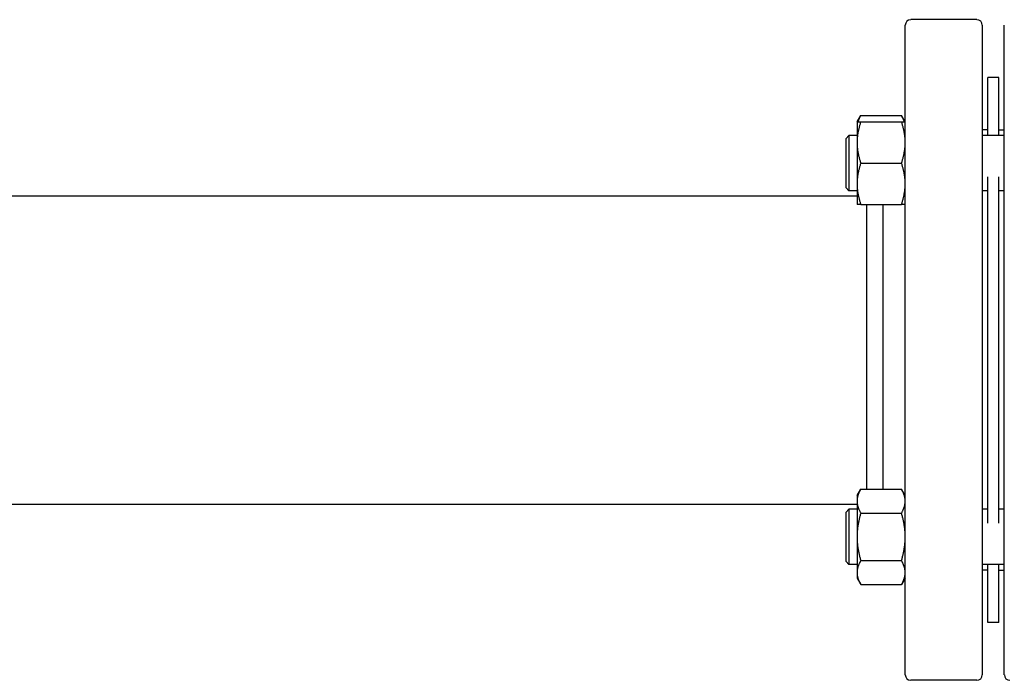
# Paper-space layout 'SHEET_3' of a CAD drawing. Header units: inches. Extents: x 3 to 360, y 8 to 227.
# Tile 111 of 117: x 270.42 to 281.6, y 187.58 to 195.08. Entities that reach past the tile are written whole.
import ezdxf

# ---------------------------------------------------------------- set-up
doc = ezdxf.new("R2010")
doc.units = ezdxf.units.IN
doc.header["$LTSCALE"] = 10.666667
doc.header["$MEASUREMENT"] = 0
doc.layers.get('0').update_dxf_attribs({"lineweight": 25})

psp = doc.layouts.new('SHEET_3')

# ---------------------------------------------------------------- linework, layer by layer
for p, q in [((280.475, 187.642), (280.475, 195.017)), ((281.288, 195.08), (280.538, 195.08)), ((281.35, 195.017), (281.35, 187.642)), ((281.6, 187.642), (281.6, 195.017)), ((281.413, 193.763), (281.413, 194.425)), ((281.538, 194.425), (281.413, 194.425)), ((281.538, 193.763), (281.538, 194.425)), ((279.928, 193.92), (279.97, 193.992)), ((279.97, 193.992), (280.433, 193.992)), ((280.475, 193.92), (280.433, 193.992)), ((279.928, 193.92), (279.928, 193.685)), ((279.97, 193.92), (280.433, 193.92)), ((279.803, 193.732), (279.834, 193.763)), ((279.834, 193.763), (279.834, 193.138)), ((279.928, 193.763), (279.834, 193.763)), ((281.413, 193.83), (281.35, 193.83)), ((281.6, 193.763), (281.35, 193.763)), ((281.538, 193.83), (281.6, 193.83)), ((279.803, 193.17), (279.803, 193.732)), ((279.928, 193.685), (279.928, 193.217)), ((279.97, 193.451), (280.433, 193.451)), ((281.413, 189.365), (281.413, 193.294)), ((281.538, 189.365), (281.538, 193.294)), ((279.928, 193.217), (279.928, 192.982)), ((269.77, 193.08), (279.928, 193.08)), ((279.803, 193.17), (279.834, 193.138)), ((279.928, 193.138), (279.834, 193.138)), ((281.413, 193.138), (281.35, 193.138)), ((281.6, 193.138), (281.538, 193.138)), ((279.97, 192.982), (280.433, 192.982)), ((280.038, 191.33), (280.038, 192.982)), ((280.225, 189.75), (280.225, 192.982)), ((280.038, 189.75), (280.038, 191.33)), ((279.928, 189.677), (279.97, 189.75)), ((279.97, 189.75), (280.433, 189.75)), ((280.475, 189.677), (280.433, 189.75)), ((279.928, 189.677), (279.928, 189.614)), ((279.928, 189.614), (279.928, 189.208)), ((267.539, 189.58), (279.928, 189.58)), ((279.803, 189.49), (279.834, 189.521)), ((279.834, 189.521), (279.834, 188.896)), ((279.928, 189.521), (279.834, 189.521)), ((281.413, 189.521), (281.35, 189.521)), ((281.6, 189.521), (281.538, 189.521)), ((279.803, 188.927), (279.803, 189.49)), ((279.97, 189.479), (280.433, 189.479)), ((279.928, 189.208), (279.928, 188.802)), ((279.97, 188.938), (280.433, 188.938)), ((279.803, 188.927), (279.834, 188.896)), ((279.928, 188.896), (279.834, 188.896)), ((281.6, 188.896), (281.35, 188.896)), ((281.413, 188.83), (281.35, 188.83)), ((281.413, 188.235), (281.413, 188.896)), ((281.538, 188.235), (281.538, 188.896)), ((281.538, 188.83), (281.6, 188.83)), ((279.928, 188.802), (279.928, 188.74)), ((279.928, 188.74), (279.97, 188.667)), ((280.475, 188.74), (280.433, 188.667)), ((279.97, 188.667), (280.433, 188.667)), ((281.538, 188.235), (281.413, 188.235)), ((281.288, 187.58), (280.538, 187.58))]:
    psp.add_line(p, q)
for centre, start, end in [((280.538, 195.017), 90, 180), ((281.288, 195.017), 0, 90), ((280.538, 187.642), 180, 270), ((281.288, 187.642), 270, 0), ((281.663, 187.642), 180, 270)]:
    psp.add_arc(centre, 0.0625, start, end)
for points, weights in [([(279.97, 193.992), (279.948, 193.954), (279.938, 193.92)], [1.10906450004, 1.10058521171, 1.07037081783]), ([(280.466, 193.92), (280.455, 193.954), (280.433, 193.992)], [1.07037081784, 1.10058521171, 1.10906450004]), ([(279.928, 193.92), (279.928, 193.92), (279.97, 193.92)], [1, 1.0930923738, 1.10906450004]), ([(279.97, 193.92), (279.928, 193.794), (279.928, 193.685)], [1.10906450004, 1.0930923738, 1]), ([(280.433, 193.92), (280.475, 193.92), (280.475, 193.92)], [1.10906450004, 1.0930923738, 1]), ([(280.475, 193.685), (280.475, 193.794), (280.433, 193.92)], [1, 1.0930923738, 1.10906450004]), ([(279.928, 193.685), (279.928, 193.577), (279.97, 193.451)], [1, 1.0930923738, 1.10906450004]), ([(280.433, 193.451), (280.475, 193.577), (280.475, 193.685)], [1.10906450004, 1.0930923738, 1]), ([(279.97, 193.451), (279.928, 193.325), (279.928, 193.217)], [1.10906450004, 1.0930923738, 1]), ([(280.475, 193.217), (280.475, 193.325), (280.433, 193.451)], [1, 1.0930923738, 1.10906450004]), ([(279.928, 193.217), (279.928, 193.108), (279.97, 192.982)], [1, 1.0930923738, 1.10906450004]), ([(280.433, 192.982), (280.475, 193.108), (280.475, 193.217)], [1.10906450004, 1.0930923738, 1]), ([(279.97, 192.982), (279.928, 192.982), (279.928, 192.982)], [1.10906450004, 1.0930923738, 1]), ([(280.475, 192.982), (280.475, 192.982), (280.433, 192.982)], [1, 1.0930923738, 1.10906450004]), ([(279.97, 189.75), (279.928, 189.677), (279.928, 189.614)], [1.10906450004, 1.0930923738, 1]), ([(280.475, 189.614), (280.475, 189.677), (280.433, 189.75)], [1, 1.0930923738, 1.10906450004]), ([(279.928, 189.614), (279.928, 189.551), (279.97, 189.479)], [1, 1.0930923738, 1.10906450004]), ([(280.433, 189.479), (280.475, 189.551), (280.475, 189.614)], [1.10906450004, 1.0930923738, 1]), ([(279.97, 189.479), (279.928, 189.334), (279.928, 189.208)], [1.10906450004, 1.0930923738, 1]), ([(280.475, 189.208), (280.475, 189.334), (280.433, 189.479)], [1, 1.0930923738, 1.10906450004]), ([(279.928, 189.208), (279.928, 189.083), (279.97, 188.938)], [1, 1.0930923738, 1.10906450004]), ([(280.433, 188.938), (280.475, 189.083), (280.475, 189.208)], [1.10906450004, 1.0930923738, 1]), ([(279.97, 188.938), (279.928, 188.865), (279.928, 188.802)], [1.10906450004, 1.0930923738, 1]), ([(280.475, 188.802), (280.475, 188.865), (280.433, 188.938)], [1, 1.0930923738, 1.10906450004]), ([(279.928, 188.802), (279.928, 188.74), (279.97, 188.667)], [1, 1.0930923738, 1.10906450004]), ([(280.433, 188.667), (280.475, 188.74), (280.475, 188.802)], [1.10906450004, 1.0930923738, 1])]:
    psp.add_rational_spline(points, weights, degree=2)

doc.saveas('drawing.dxf')
